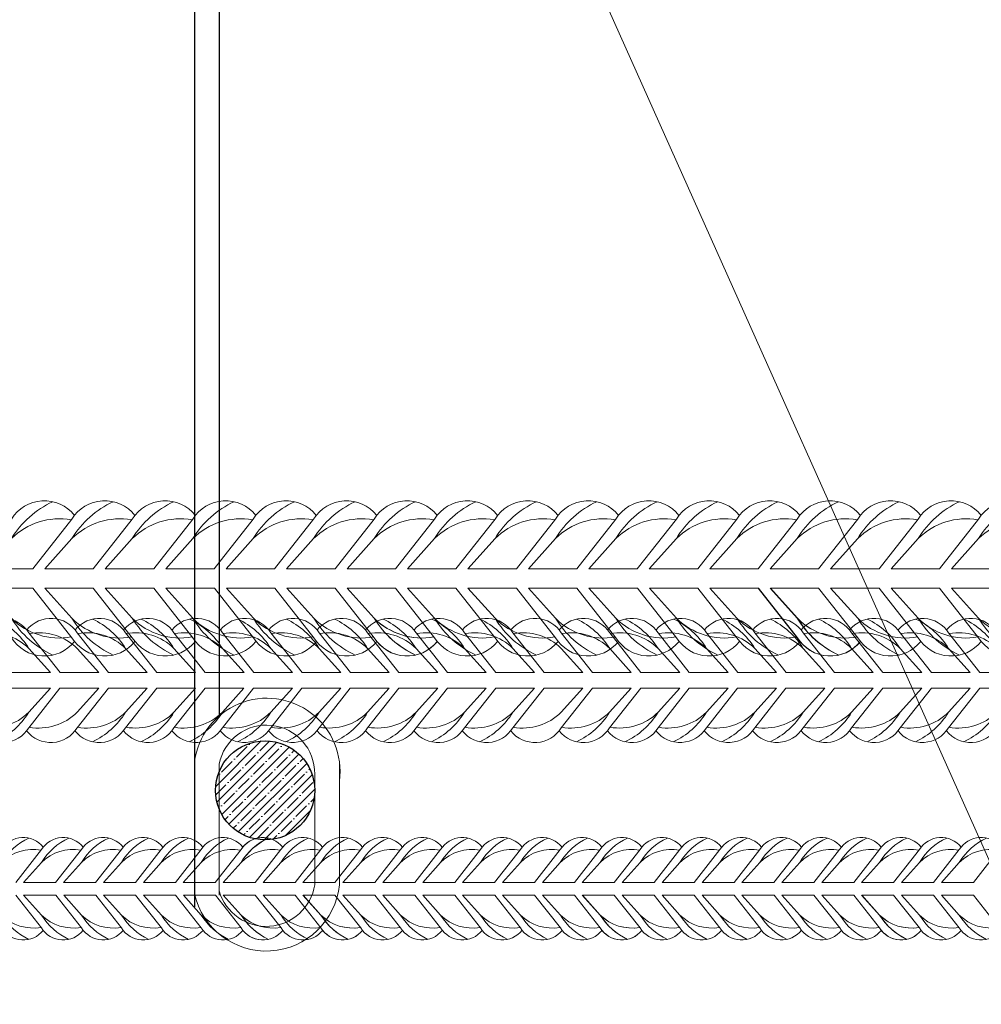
# Model space of a CAD drawing. Extents: x -764262 to 2885205, y 359641 to 616597.
# Tile 51 of 97: x 665514 to 666016, y 429462 to 429976. Entities that reach past the tile are written whole.
import ezdxf

# ---------------------------------------------------------------- set-up
doc = ezdxf.new("R2010")
doc.units = 0
doc.header["$LTSCALE"] = 50
doc.header["$MEASUREMENT"] = 0
doc.layers.get('0').update_dxf_attribs({"linetype": 'CONTINUOUS', "lineweight": 15})
doc.layers.add('.', color=7, linetype='CONTINUOUS', lineweight=15)
doc.layers.add('MIM_DUVAR_WALL_50', color=7, linetype='CONTINUOUS', lineweight=30)
doc.layers.add('INS_BETON_CONCRETE_50', color=5, linetype='CONTINUOUS')

# ---------------------------------------------------------------- blocks, each defined once
blk = doc.blocks.new('8нн')
for points in [[(841701.2, -188517.77), (841717.83, -188496.64, -0.519259), (841744.69, -188495.04, -0.519259)], [(841706.3, -188517.77), (841717.83, -188504.9, -0.146099), (841735.43, -188489.24, 4.502796)], [(841726.93, -188517.77), (841743.56, -188496.64, -0.519259), (841770.43, -188495.04, -0.519259)], [(841732.04, -188517.77), (841743.56, -188504.9, -0.146099), (841761.17, -188489.24, 4.502796)], [(841752.67, -188517.77), (841769.3, -188496.64, -0.519259), (841796.16, -188495.04, -0.519259)], [(841757.78, -188517.77), (841769.3, -188504.9, -0.146099), (841786.9, -188489.24, 4.502796)], [(841778.41, -188517.77), (841795.04, -188496.64, -0.519259), (841821.9, -188495.04, -0.519259)], [(841783.52, -188517.77), (841795.04, -188504.9, -0.146099), (841812.64, -188489.24, 4.502796)], [(841804.15, -188517.77), (841820.78, -188496.64, -0.519259), (841847.64, -188495.04, -0.519259)], [(841804.15, -188517.77), (841820.78, -188496.64, -0.519259), (841847.64, -188495.04, -0.519259)], [(841809.25, -188517.77), (841820.78, -188504.9, -0.146099), (841838.38, -188489.24, 4.502796)], [(841809.25, -188517.77), (841820.78, -188504.9, -0.146099), (841838.38, -188489.24, 4.502796)], [(841829.89, -188517.77), (841846.52, -188496.64, -0.519259), (841873.38, -188495.04, -0.519259)], [(841834.99, -188517.77), (841846.52, -188504.9, -0.146099), (841864.12, -188489.24, 4.502796)], [(841855.62, -188517.77), (841872.25, -188496.64, -0.307568), (841889.13, -188489.09, -0.307568)], [(841855.62, -188517.77), (841872.25, -188496.64, -0.519259), (841899.12, -188495.04, -0.519259)], [(841860.73, -188517.77), (841872.25, -188504.9, -0.146099), (841889.86, -188489.24, 4.502796)], [(841860.73, -188517.77), (841872.25, -188504.9, -0.142547), (841889.34, -188489.49, -0.142547)], [(841881.36, -188517.77), (841897.99, -188496.64, -0.519259), (841924.85, -188495.04, -0.519259)], [(841886.47, -188517.77), (841897.99, -188504.9, -0.146099), (841915.59, -188489.24, 4.502796)], [(841907.1, -188517.77), (841923.73, -188496.64, -0.519259), (841950.59, -188495.04, -0.519259)], [(841907.1, -188517.77), (841923.73, -188496.64, -0.519259), (841950.59, -188495.04, -0.519259)], [(841912.21, -188517.77), (841923.73, -188504.9, -0.146099), (841941.33, -188489.24, 4.502796)], [(841912.21, -188517.77), (841923.73, -188504.9, -0.146099), (841941.33, -188489.24, 4.502796)], [(841932.84, -188517.77), (841949.47, -188496.64, -0.519259), (841976.33, -188495.04, -0.519259)], [(841937.94, -188517.77), (841949.47, -188504.9, -0.146099), (841967.07, -188489.24, 4.502796)], [(841958.58, -188517.77), (841975.2, -188496.64, -0.519259), (842002.07, -188495.04, -0.519259)], [(841963.68, -188517.77), (841975.2, -188504.9, -0.146099), (841992.81, -188489.24, 4.502796)], [(841984.31, -188517.77), (842000.94, -188496.64, -0.519259), (842027.81, -188495.04, -0.519259)], [(841989.42, -188517.77), (842000.94, -188504.9, -0.146099), (842018.55, -188489.24, 4.502796)], [(842010.05, -188517.77), (842026.68, -188496.64, -0.519259), (842053.54, -188495.04, -0.519259)], [(842015.16, -188517.77), (842026.68, -188504.9, -0.146099), (842044.28, -188489.24, 4.502796)], [(842035.79, -188517.77), (842052.42, -188496.64, -0.519259), (842079.28, -188495.04, -0.519259)], [(842040.9, -188517.77), (842052.42, -188504.9, -0.146099), (842070.02, -188489.24, 4.502796)], [(842061.53, -188517.77), (842078.16, -188496.64, -0.519259), (842105.02, -188495.04, -0.519259)], [(842066.63, -188517.77), (842078.16, -188504.9, -0.146099), (842095.76, -188489.24, 4.502796)], [(842087.27, -188517.77), (842103.89, -188496.64, -0.519259), (842130.76, -188495.04, -0.519259)], [(842087.27, -188517.77), (842103.89, -188496.64, -0.519259), (842130.76, -188495.04, -0.519259)], [(842092.37, -188517.77), (842103.89, -188504.9, -0.146099), (842121.5, -188489.24, 4.502796)], [(842092.37, -188517.77), (842103.89, -188504.9, -0.146099), (842121.5, -188489.24, 4.502796)], [(842113, -188517.77), (842129.63, -188496.64, -0.519259), (842156.5, -188495.04, -0.519259)], [(842118.11, -188517.77), (842129.63, -188504.9, -0.146099), (842147.24, -188489.24, 4.502796)], [(842138.74, -188517.77), (842155.37, -188496.64, -0.519259), (842182.23, -188495.04, -0.519259)], [(842143.85, -188517.77), (842155.37, -188504.9, -0.146099), (842172.97, -188489.24, 4.502796)], [(842164.48, -188517.77), (842181.11, -188496.64, -0.519259), (842207.97, -188495.04, -0.519259)], [(842169.59, -188517.77), (842181.11, -188504.9, -0.146099), (842198.71, -188489.24, 4.502796)], [(842190.22, -188517.77), (842206.85, -188496.64, -0.519259), (842233.71, -188495.04, -0.519259)], [(842195.32, -188517.77), (842206.85, -188504.9, -0.146099), (842224.45, -188489.24, 4.502796)], [(842215.96, -188517.77), (842232.58, -188496.64, -0.519259), (842259.45, -188495.04, -0.519259)], [(842221.06, -188517.77), (842232.58, -188504.9, -0.146099), (842250.19, -188489.24, 4.502796)], [(842241.69, -188517.77), (842258.32, -188496.64, -0.519259), (842285.19, -188495.04, -0.519259)], [(842246.8, -188517.77), (842258.32, -188504.9, -0.146099), (842275.93, -188489.24, 4.502796)], [(842267.43, -188517.77), (842284.06, -188496.64, -0.519259), (842310.92, -188495.04, -0.519259)], [(842267.43, -188517.77), (842284.06, -188496.64, -0.519259), (842310.92, -188495.04, -0.519259)], [(842272.54, -188517.77), (842284.06, -188504.9, -0.146099), (842301.66, -188489.24, 4.502796)], [(842272.54, -188517.77), (842284.06, -188504.9, -0.146099), (842301.66, -188489.24, 4.502796)], [(842293.17, -188517.77), (842309.8, -188496.64, -0.519259), (842336.66, -188495.04, -0.519259)], [(842298.27, -188517.77), (842309.8, -188504.9, -0.146099), (842327.4, -188489.24, 4.502796)], [(842318.91, -188517.77), (842335.54, -188496.64, -0.519259), (842362.4, -188495.04, -0.519259)], [(842324.01, -188517.77), (842335.54, -188504.9, -0.146099), (842353.14, -188489.24, 4.502796)], [(842344.65, -188517.77), (842361.27, -188496.64, -0.519259), (842388.14, -188495.04, -0.519259)], [(841706.3, -188517.77), (841717.83, -188504.9, -0.242936), (841743.31, -188496.96, -0.242936)], [(841732.04, -188517.77), (841743.56, -188504.9, -0.242936), (841769.05, -188496.96, -0.242936)], [(841757.78, -188517.77), (841769.3, -188504.9, -0.242936), (841794.79, -188496.96, -0.242936)], [(841783.52, -188517.77), (841795.04, -188504.9, -0.242936), (841820.53, -188496.96, -0.242936)], [(841809.25, -188517.77), (841820.78, -188504.9, -0.242936), (841846.26, -188496.96, -0.242936)], [(841809.25, -188517.77), (841820.78, -188504.9, -0.242936), (841846.26, -188496.96, -0.242936)], [(841834.99, -188517.77), (841846.52, -188504.9, -0.242936), (841872, -188496.96, -0.242936)], [(841860.73, -188517.77), (841872.25, -188504.9, -0.242936), (841897.74, -188496.96, -0.242936)], [(841860.73, -188517.77), (841872.25, -188504.9, -0.242936), (841897.74, -188496.96, -0.242936)], [(841886.47, -188517.77), (841897.99, -188504.9, -0.242936), (841923.48, -188496.96, -0.242936)], [(841912.21, -188517.77), (841923.73, -188504.9, -0.242936), (841949.22, -188496.96, -0.242936)], [(841912.21, -188517.77), (841923.73, -188504.9, -0.242936), (841949.22, -188496.96, -0.242936)], [(841937.94, -188517.77), (841949.47, -188504.9, -0.242936), (841974.95, -188496.96, -0.242936)], [(841963.68, -188517.77), (841975.2, -188504.9, -0.242936), (842000.69, -188496.96, -0.242936)], [(841989.42, -188517.77), (842000.94, -188504.9, -0.242936), (842026.43, -188496.96, -0.242936)], [(842015.16, -188517.77), (842026.68, -188504.9, -0.242936), (842052.17, -188496.96, -0.242936)], [(842040.9, -188517.77), (842052.42, -188504.9, -0.242936), (842077.91, -188496.96, -0.242936)], [(842066.63, -188517.77), (842078.16, -188504.9, -0.242936), (842103.64, -188496.96, -0.242936)], [(842092.37, -188517.77), (842103.89, -188504.9, -0.242936), (842129.38, -188496.96, -0.242936)], [(842092.37, -188517.77), (842103.89, -188504.9, -0.242936), (842129.38, -188496.96, -0.242936)], [(842118.11, -188517.77), (842129.63, -188504.9, -0.242936), (842155.12, -188496.96, -0.242936)], [(842143.85, -188517.77), (842155.37, -188504.9, -0.242936), (842180.86, -188496.96, -0.242936)], [(842169.59, -188517.77), (842181.11, -188504.9, -0.242936), (842206.6, -188496.96, -0.242936)], [(842195.32, -188517.77), (842206.85, -188504.9, -0.242936), (842232.33, -188496.96, -0.242936)], [(842221.06, -188517.77), (842232.58, -188504.9, -0.242936), (842258.07, -188496.96, -0.242936)], [(842246.8, -188517.77), (842258.32, -188504.9, -0.242936), (842283.81, -188496.96, -0.242936)], [(842272.54, -188517.77), (842284.06, -188504.9, -0.242936), (842309.55, -188496.96, -0.242936)], [(842272.54, -188517.77), (842284.06, -188504.9, -0.242936), (842309.55, -188496.96, -0.242936)], [(842298.27, -188517.77), (842309.8, -188504.9, -0.242936), (842335.29, -188496.96, -0.242936)], [(842324.01, -188517.77), (842335.54, -188504.9, -0.242936), (842361.02, -188496.96, -0.242936)], [(841701.2, -188526.03), (841717.83, -188547.16, 0.519259), (841744.69, -188548.76, 0.519259)], [(841706.3, -188526.03), (841717.83, -188538.9, 0.242936), (841743.31, -188546.85, 0.242936)], [(841706.3, -188526.03), (841717.83, -188538.9, 0.146099), (841735.43, -188554.57, -4.502796)], [(841726.93, -188526.03), (841743.56, -188547.16, 0.520542), (841770.47, -188548.71, 0.520542)], [(841732.04, -188526.03), (841743.56, -188538.9, 0.243606), (841769.12, -188546.83, 0.243606)], [(841732.04, -188526.03), (841743.56, -188538.9, 0.146099), (841761.17, -188554.57, -4.502796)], [(841752.76, -188526.03), (841769.38, -188547.16, 0.519259), (841796.25, -188548.76, 0.519259)], [(841757.86, -188526.03), (841769.38, -188538.9, 0.242936), (841794.87, -188546.85, 0.242936)], [(841757.86, -188526.03), (841769.38, -188538.9, 0.146099), (841786.99, -188554.57, -4.502796)], [(841778.49, -188526.03), (841795.12, -188547.16, 0.519259), (841821.99, -188548.76, 0.519259)], [(841783.6, -188526.03), (841795.12, -188538.9, 0.242936), (841820.61, -188546.85, 0.242936)], [(841783.6, -188526.03), (841795.12, -188538.9, 0.146099), (841812.73, -188554.57, -4.502796)], [(841804.23, -188526.03), (841820.86, -188547.16, 0.519259), (841847.72, -188548.76, 0.519259)], [(841804.23, -188526.03), (841820.86, -188547.16, 0.519259), (841847.72, -188548.76, 0.519259)], [(841809.34, -188526.03), (841820.86, -188538.9, 0.242936), (841846.35, -188546.85, 0.242936)], [(841809.34, -188526.03), (841820.86, -188538.9, 0.146099), (841838.46, -188554.57, -4.502796)], [(841809.34, -188526.03), (841820.86, -188538.9, 0.242936), (841846.35, -188546.85, 0.242936)], [(841809.34, -188526.03), (841820.86, -188538.9, 0.146099), (841838.46, -188554.57, -4.502796)], [(841829.97, -188526.03), (841846.6, -188547.16, 0.519259), (841873.46, -188548.76, 0.519259)], [(841835.07, -188526.03), (841846.6, -188538.9, 0.242936), (841872.08, -188546.85, 0.242936)], [(841835.07, -188526.03), (841846.6, -188538.9, 0.146099), (841864.2, -188554.57, -4.502796)], [(841855.71, -188526.03), (841872.34, -188547.16, 0.247727), (841885.57, -188554.95, 0.247727)], [(841855.71, -188526.03), (841872.34, -188547.16, 0.519259), (841899.2, -188548.76, 0.519259)], [(841860.81, -188526.03), (841872.34, -188538.9, 0.17219), (841889.96, -188547.15, 0.17219)], [(841860.81, -188526.03), (841872.34, -188538.9, 0.122944), (841886.62, -188552.83, 0.122944)], [(841860.81, -188526.03), (841872.34, -188538.9, 0.242936), (841897.82, -188546.85, 0.242936)], [(841860.81, -188526.03), (841872.34, -188538.9, 0.146099), (841889.94, -188554.57, -4.502796)], [(841881.45, -188526.03), (841898.07, -188547.16, 0.519259), (841924.94, -188548.76, 0.519259)], [(841886.55, -188526.03), (841898.07, -188538.9, 0.242936), (841923.56, -188546.85, 0.242936)], [(841886.55, -188526.03), (841898.07, -188538.9, 0.146099), (841915.68, -188554.57, -4.502796)], [(841907.1, -188526.03), (841923.73, -188547.16, 0.519259), (841950.59, -188548.76, 0.519259)], [(841907.18, -188526.03), (841923.81, -188547.16, 0.519259), (841950.67, -188548.76, 0.519259)], [(841912.21, -188526.03), (841923.73, -188538.9, 0.242936), (841949.22, -188546.85, 0.242936)], [(841912.21, -188526.03), (841923.73, -188538.9, 0.146099), (841941.33, -188554.57, -4.502796)], [(841912.29, -188526.03), (841923.81, -188538.9, 0.242936), (841949.3, -188546.85, 0.242936)], [(841912.29, -188526.03), (841923.81, -188538.9, 0.146099), (841941.41, -188554.57, -4.502796)], [(841932.84, -188526.03), (841949.47, -188547.16, 0.519259), (841976.33, -188548.76, 0.519259)], [(841937.94, -188526.03), (841949.47, -188538.9, 0.242936), (841974.95, -188546.85, 0.242936)], [(841937.94, -188526.03), (841949.47, -188538.9, 0.146099), (841967.07, -188554.57, -4.502796)], [(841958.58, -188526.03), (841975.2, -188547.16, 0.519259), (842002.07, -188548.76, 0.519259)], [(841963.68, -188526.03), (841975.2, -188538.9, 0.242936), (842000.69, -188546.85, 0.242936)], [(841963.68, -188526.03), (841975.2, -188538.9, 0.146099), (841992.81, -188554.57, -4.502796)], [(841984.31, -188526.03), (842000.94, -188547.16, 0.519259), (842027.81, -188548.76, 0.519259)], [(841989.42, -188526.03), (842000.94, -188538.9, 0.242936), (842026.43, -188546.85, 0.242936)], [(841989.42, -188526.03), (842000.94, -188538.9, 0.146099), (842018.55, -188554.57, -4.502796)], [(842010.05, -188526.03), (842026.68, -188547.16, 0.520542), (842053.59, -188548.71, 0.520542)], [(842015.16, -188526.03), (842026.68, -188538.9, 0.243606), (842052.24, -188546.83, 0.243606)], [(842015.16, -188526.03), (842026.68, -188538.9, 0.146099), (842044.28, -188554.57, -4.502796)], [(842035.87, -188526.03), (842052.5, -188547.16, 0.519259), (842079.36, -188548.76, 0.519259)], [(842040.98, -188526.03), (842052.5, -188538.9, 0.242936), (842077.99, -188546.85, 0.242936)], [(842040.98, -188526.03), (842052.5, -188538.9, 0.146099), (842070.1, -188554.57, -4.502796)], [(842061.61, -188526.03), (842078.24, -188547.16, 0.519259), (842105.1, -188548.76, 0.519259)], [(842066.72, -188526.03), (842078.24, -188538.9, 0.242936), (842103.73, -188546.85, 0.242936)], [(842066.72, -188526.03), (842078.24, -188538.9, 0.146099), (842095.84, -188554.57, -4.502796)], [(842087.27, -188526.03), (842103.89, -188547.16, 0.519259), (842130.76, -188548.76, 0.519259)], [(842087.35, -188526.03), (842103.98, -188547.16, 0.519259), (842130.84, -188548.76, 0.519259)], [(842092.37, -188526.03), (842103.89, -188538.9, 0.242936), (842129.38, -188546.85, 0.242936)], [(842092.37, -188526.03), (842103.89, -188538.9, 0.146099), (842121.5, -188554.57, -4.502796)], [(842092.45, -188526.03), (842103.98, -188538.9, 0.242936), (842129.46, -188546.85, 0.242936)], [(842092.45, -188526.03), (842103.98, -188538.9, 0.146099), (842121.58, -188554.57, -4.502796)], [(842113, -188526.03), (842129.63, -188547.16, 0.519259), (842156.5, -188548.76, 0.519259)], [(842118.11, -188526.03), (842129.63, -188538.9, 0.242936), (842155.12, -188546.85, 0.242936)], [(842118.11, -188526.03), (842129.63, -188538.9, 0.146099), (842147.24, -188554.57, -4.502796)], [(842138.74, -188526.03), (842155.37, -188547.16, 0.519259), (842182.23, -188548.76, 0.519259)], [(842143.85, -188526.03), (842155.37, -188538.9, 0.242936), (842180.86, -188546.85, 0.242936)], [(842143.85, -188526.03), (842155.37, -188538.9, 0.146099), (842172.97, -188554.57, -4.502796)], [(842164.48, -188526.03), (842181.11, -188547.16, 0.519259), (842207.97, -188548.76, 0.519259)], [(842169.59, -188526.03), (842181.11, -188538.9, 0.242936), (842206.6, -188546.85, 0.242936)], [(842169.59, -188526.03), (842181.11, -188538.9, 0.146099), (842198.71, -188554.57, -4.502796)], [(842190.22, -188526.03), (842206.85, -188547.16, 0.520542), (842233.75, -188548.71, 0.520542)], [(842195.32, -188526.03), (842206.85, -188538.9, 0.243606), (842232.41, -188546.83, 0.243606)], [(842195.32, -188526.03), (842206.85, -188538.9, 0.146099), (842224.45, -188554.57, -4.502796)], [(842216.04, -188526.03), (842232.67, -188547.16, 0.519259), (842259.53, -188548.76, 0.519259)], [(842221.14, -188526.03), (842232.67, -188538.9, 0.242936), (842258.15, -188546.85, 0.242936)], [(842221.14, -188526.03), (842232.67, -188538.9, 0.146099), (842250.27, -188554.57, -4.502796)], [(842241.78, -188526.03), (842258.41, -188547.16, 0.519259), (842285.27, -188548.76, 0.519259)], [(842246.88, -188526.03), (842258.41, -188538.9, 0.242936), (842283.89, -188546.85, 0.242936)], [(842246.88, -188526.03), (842258.41, -188538.9, 0.146099), (842276.01, -188554.57, -4.502796)], [(842267.43, -188526.03), (842284.06, -188547.16, 0.519259), (842310.92, -188548.76, 0.519259)], [(842267.51, -188526.03), (842284.14, -188547.16, 0.519259), (842311.01, -188548.76, 0.519259)], [(842272.54, -188526.03), (842284.06, -188538.9, 0.242936), (842309.55, -188546.85, 0.242936)], [(842272.54, -188526.03), (842284.06, -188538.9, 0.146099), (842301.66, -188554.57, -4.502796)], [(842272.62, -188526.03), (842284.14, -188538.9, 0.242936), (842309.63, -188546.85, 0.242936)], [(842272.62, -188526.03), (842284.14, -188538.9, 0.146099), (842301.75, -188554.57, -4.502796)], [(842293.17, -188526.03), (842309.8, -188547.16, 0.519259), (842336.66, -188548.76, 0.519259)], [(842298.27, -188526.03), (842309.8, -188538.9, 0.242936), (842335.29, -188546.85, 0.242936)], [(842298.27, -188526.03), (842309.8, -188538.9, 0.146099), (842327.4, -188554.57, -4.502796)], [(842318.91, -188526.03), (842335.54, -188547.16, 0.519259), (842362.4, -188548.76, 0.519259)], [(842324.01, -188526.03), (842335.54, -188538.9, 0.242936), (842361.02, -188546.85, 0.242936)], [(842324.01, -188526.03), (842335.54, -188538.9, 0.146099), (842353.14, -188554.57, -4.502796)], [(842344.65, -188526.03), (842361.27, -188547.16, 0.519259), (842388.14, -188548.76, 0.519259)]]:
    blk.add_lwpolyline(points, format="xyb")
for points in [[(841732.04, -188517.77), (841752.67, -188517.77)], [(841757.78, -188517.77), (841778.41, -188517.77)], [(841783.52, -188517.77), (841804.15, -188517.77)], [(841809.25, -188517.77), (841829.89, -188517.77)], [(841809.25, -188517.77), (841829.89, -188517.77)], [(841834.99, -188517.77), (841855.62, -188517.77)], [(841860.73, -188517.77), (841881.36, -188517.77)], [(841860.73, -188517.77), (841881.36, -188517.77)], [(841886.47, -188517.77), (841907.1, -188517.77)], [(841912.21, -188517.77), (841932.84, -188517.77)], [(841937.94, -188517.77), (841958.58, -188517.77)], [(841963.68, -188517.77), (841984.31, -188517.77)], [(841989.42, -188517.77), (842010.05, -188517.77)], [(842015.16, -188517.77), (842035.79, -188517.77)], [(842040.9, -188517.77), (842061.53, -188517.77)], [(842066.63, -188517.77), (842087.27, -188517.77)], [(842092.37, -188517.77), (842113, -188517.77)], [(842118.11, -188517.77), (842138.74, -188517.77)], [(842143.85, -188517.77), (842164.48, -188517.77)], [(842169.59, -188517.77), (842190.22, -188517.77)], [(842195.32, -188517.77), (842215.96, -188517.77)], [(842221.06, -188517.77), (842241.69, -188517.77)], [(842246.8, -188517.77), (842267.43, -188517.77)], [(842272.54, -188517.77), (842293.17, -188517.77)], [(842298.27, -188517.77), (842318.91, -188517.77)], [(842324.01, -188517.77), (842344.65, -188517.77)], [(841732.04, -188526.03), (841752.76, -188526.03)], [(841757.86, -188526.03), (841778.49, -188526.03)], [(841783.6, -188526.03), (841804.23, -188526.03)], [(841809.34, -188526.03), (841829.97, -188526.03)], [(841809.34, -188526.03), (841829.97, -188526.03)], [(841835.07, -188526.03), (841855.71, -188526.03)], [(841860.81, -188526.03), (841881.45, -188526.03)], [(841860.81, -188526.03), (841881.45, -188526.03)], [(841886.55, -188526.03), (841907.18, -188526.03)], [(841912.29, -188526.03), (841932.92, -188526.03)], [(841937.94, -188526.03), (841958.58, -188526.03)], [(841963.68, -188526.03), (841984.31, -188526.03)], [(841989.42, -188526.03), (842010.05, -188526.03)], [(842015.16, -188526.03), (842035.87, -188526.03)], [(842040.98, -188526.03), (842061.61, -188526.03)], [(842066.72, -188526.03), (842087.35, -188526.03)], [(842092.45, -188526.03), (842113.09, -188526.03)], [(842118.11, -188526.03), (842138.74, -188526.03)], [(842143.85, -188526.03), (842164.48, -188526.03)], [(842169.59, -188526.03), (842190.22, -188526.03)], [(842195.32, -188526.03), (842216.04, -188526.03)], [(842221.14, -188526.03), (842241.78, -188526.03)], [(842246.88, -188526.03), (842267.51, -188526.03)], [(842272.62, -188526.03), (842293.25, -188526.03)], [(842298.27, -188526.03), (842318.91, -188526.03)], [(842324.01, -188526.03), (842344.65, -188526.03)]]:
    blk.add_lwpolyline(points)
blk = doc.blocks.new('0585г')
at = {"color": 30}
for points in [[(830854.22, -190919.13), (830834.07, -190893.52, 0.519259), (830801.51, -190891.58, 0.519259)], [(830848.03, -190919.13), (830834.07, -190903.53, 0.146099), (830812.74, -190884.55, -4.502796)], [(830885.41, -190919.13), (830865.26, -190893.52, 0.519259), (830832.7, -190891.58, 0.519259)], [(830885.41, -190919.13), (830865.26, -190893.52, 0.519259), (830832.7, -190891.58, 0.519259)], [(830916.6, -190919.13), (830896.45, -190893.52, 0.519259), (830863.89, -190891.58, 0.519259)], [(830910.41, -190919.13), (830896.45, -190903.53, 0.146099), (830875.12, -190884.55, -4.502796)], [(830947.79, -190919.13), (830927.64, -190893.52, 0.519259), (830895.09, -190891.58, 0.519259)], [(830941.61, -190919.13), (830927.64, -190903.53, 0.146099), (830906.31, -190884.55, -4.502796)], [(830979.08, -190919.13), (830958.93, -190893.52, 0.519259), (830926.38, -190891.58, 0.519259)], [(830979.08, -190919.13), (830958.93, -190893.52, 0.519259), (830926.38, -190891.58, 0.519259)], [(830972.9, -190919.13), (830958.93, -190903.53, 0.146099), (830937.6, -190884.55, -4.502796)], [(830972.9, -190919.13), (830958.93, -190903.53, 0.146099), (830937.6, -190884.55, -4.502796)], [(831010.27, -190919.13), (830990.12, -190893.52, 0.519259), (830957.57, -190891.58, 0.519259)], [(831004.09, -190919.13), (830990.12, -190903.53, 0.146099), (830968.79, -190884.55, -4.502796)], [(831041.46, -190919.13), (831021.31, -190893.52, 0.519259), (830988.76, -190891.58, 0.519259)], [(831035.28, -190919.13), (831021.31, -190903.53, 0.146099), (830999.98, -190884.55, -4.502796)], [(831072.66, -190919.13), (831052.5, -190893.52, 0.519259), (831019.95, -190891.58, 0.519259)], [(831066.47, -190919.13), (831052.5, -190903.53, 0.146099), (831031.17, -190884.55, -4.502796)], [(831103.95, -190919.13), (831083.79, -190893.52, 0.519259), (831051.24, -190891.58, 0.519259)], [(831097.76, -190919.13), (831083.79, -190903.53, 0.146099), (831062.46, -190884.55, -4.502796)], [(831135.24, -190919.13), (831115.09, -190893.52, 0.519259), (831082.53, -190891.58, 0.519259)], [(831135.24, -190919.13), (831115.09, -190893.52, 0.519259), (831082.53, -190891.58, 0.519259)], [(831129.05, -190919.13), (831115.09, -190903.53, 0.146099), (831093.75, -190884.55, -4.502796)], [(831129.05, -190919.13), (831115.09, -190903.53, 0.146099), (831093.75, -190884.55, -4.502796)], [(831166.43, -190919.13), (831146.28, -190893.52, 0.519259), (831113.72, -190891.58, 0.519259)], [(831160.24, -190919.13), (831146.28, -190903.53, 0.146099), (831124.94, -190884.55, -4.502796)], [(831197.62, -190919.13), (831177.47, -190893.52, 0.519259), (831144.91, -190891.58, 0.519259)], [(831197.62, -190919.13), (831177.47, -190893.52, 0.519259), (831144.91, -190891.58, 0.519259)], [(831228.81, -190919.13), (831208.66, -190893.52, 0.519259), (831176.1, -190891.58, 0.519259)], [(831222.62, -190919.13), (831208.66, -190903.53, 0.146099), (831187.33, -190884.55, -4.502796)], [(831260, -190919.13), (831239.85, -190893.52, 0.519259), (831207.29, -190891.58, 0.519259)], [(831253.81, -190919.13), (831239.85, -190903.53, 0.146099), (831218.52, -190884.55, -4.502796)], [(831291.29, -190919.13), (831271.14, -190893.52, 0.519259), (831238.59, -190891.58, 0.519259)], [(831291.29, -190919.13), (831271.14, -190893.52, 0.519259), (831238.59, -190891.58, 0.519259)], [(831285.11, -190919.13), (831271.14, -190903.53, 0.146099), (831249.81, -190884.55, -4.502796)], [(831285.11, -190919.13), (831271.14, -190903.53, 0.146099), (831249.81, -190884.55, -4.502796)], [(831322.48, -190919.13), (831302.33, -190893.52, 0.519259), (831269.78, -190891.58, 0.519259)], [(831316.3, -190919.13), (831302.33, -190903.53, 0.146099), (831281, -190884.55, -4.502796)], [(831353.67, -190919.13), (831333.52, -190893.52, 0.519259), (831300.97, -190891.58, 0.519259)], [(831347.49, -190919.13), (831333.52, -190903.53, 0.146099), (831312.19, -190884.55, -4.502796)], [(831384.86, -190919.13), (831364.71, -190893.52, 0.519259), (831332.16, -190891.58, 0.519259)], [(831378.68, -190919.13), (831364.71, -190903.53, 0.146099), (831343.38, -190884.55, -4.502796)], [(831416.16, -190919.13), (831396, -190893.52, 0.519259), (831363.45, -190891.58, 0.519259)], [(831409.97, -190919.13), (831396, -190903.53, 0.146099), (831374.67, -190884.55, -4.502796)], [(831447.45, -190919.13), (831427.3, -190893.52, 0.519259), (831394.74, -190891.58, 0.519259)], [(831447.45, -190919.13), (831427.3, -190893.52, 0.519259), (831394.74, -190891.58, 0.519259)], [(831441.26, -190919.13), (831427.3, -190903.53, 0.146099), (831405.96, -190884.55, -4.502796)], [(831441.26, -190919.13), (831427.3, -190903.53, 0.146099), (831405.96, -190884.55, -4.502796)], [(831478.64, -190919.13), (831458.49, -190893.52, 0.519259), (831425.93, -190891.58, 0.519259)], [(831472.45, -190919.13), (831458.49, -190903.53, 0.146099), (831437.15, -190884.55, -4.502796)], [(830848.03, -190919.13), (830834.07, -190903.53, 0.242936), (830803.18, -190893.91, 0.242936)], [(830879.22, -190919.13), (830865.26, -190903.53, 0.242936), (830834.37, -190893.91, 0.242936)], [(830910.41, -190919.13), (830896.45, -190903.53, 0.242936), (830865.56, -190893.91, 0.242936)], [(830941.61, -190919.13), (830927.64, -190903.53, 0.242936), (830896.75, -190893.91, 0.242936)], [(830972.9, -190919.13), (830958.93, -190903.53, 0.242936), (830928.04, -190893.91, 0.242936)], [(830972.9, -190919.13), (830958.93, -190903.53, 0.242936), (830928.04, -190893.91, 0.242936)], [(831004.09, -190919.13), (830990.12, -190903.53, 0.242936), (830959.24, -190893.91, 0.242936)], [(831035.28, -190919.13), (831021.31, -190903.53, 0.242936), (830990.43, -190893.91, 0.242936)], [(831066.47, -190919.13), (831052.5, -190903.53, 0.242936), (831021.62, -190893.91, 0.242936)], [(831097.76, -190919.13), (831083.79, -190903.53, 0.242936), (831052.91, -190893.91, 0.242936)], [(831129.05, -190919.13), (831115.09, -190903.53, 0.242936), (831084.2, -190893.91, 0.242936)], [(831129.05, -190919.13), (831115.09, -190903.53, 0.242936), (831084.2, -190893.91, 0.242936)], [(831160.24, -190919.13), (831146.28, -190903.53, 0.242936), (831115.39, -190893.91, 0.242936)], [(831191.43, -190919.13), (831177.47, -190903.53, 0.242936), (831146.58, -190893.91, 0.242936)], [(831222.62, -190919.13), (831208.66, -190903.53, 0.242936), (831177.77, -190893.91, 0.242936)], [(831253.81, -190919.13), (831239.85, -190903.53, 0.242936), (831208.96, -190893.91, 0.242936)], [(831285.11, -190919.13), (831271.14, -190903.53, 0.242936), (831240.25, -190893.91, 0.242936)], [(831285.11, -190919.13), (831271.14, -190903.53, 0.242936), (831240.25, -190893.91, 0.242936)], [(831316.3, -190919.13), (831302.33, -190903.53, 0.242936), (831271.44, -190893.91, 0.242936)], [(831347.49, -190919.13), (831333.52, -190903.53, 0.242936), (831302.64, -190893.91, 0.242936)], [(831378.68, -190919.13), (831364.71, -190903.53, 0.242936), (831333.83, -190893.91, 0.242936)], [(831409.97, -190919.13), (831396, -190903.53, 0.242936), (831365.12, -190893.91, 0.242936)], [(831441.26, -190919.13), (831427.3, -190903.53, 0.242936), (831396.41, -190893.91, 0.242936)], [(831441.26, -190919.13), (831427.3, -190903.53, 0.242936), (831396.41, -190893.91, 0.242936)], [(831472.45, -190919.13), (831458.49, -190903.53, 0.242936), (831427.6, -190893.91, 0.242936)], [(830854.12, -190929.14), (830833.97, -190954.75, -0.519259), (830801.41, -190956.68, -0.519259)], [(830847.93, -190929.14), (830833.97, -190944.73, -0.242936), (830803.08, -190954.36, -0.242936)], [(830847.93, -190929.14), (830833.97, -190944.73, -0.146099), (830812.63, -190963.72, 4.502796)], [(830885.31, -190929.14), (830865.16, -190954.75, -0.519259), (830832.6, -190956.68, -0.519259)], [(830885.31, -190929.14), (830865.16, -190954.75, -0.519259), (830832.6, -190956.68, -0.519259)], [(830879.12, -190929.14), (830865.16, -190944.73, -0.242936), (830834.27, -190954.36, -0.242936)], [(830916.5, -190929.14), (830896.35, -190954.75, -0.519259), (830863.79, -190956.68, -0.519259)], [(830910.31, -190929.14), (830896.35, -190944.73, -0.242936), (830865.46, -190954.36, -0.242936)], [(830910.31, -190929.14), (830896.35, -190944.73, -0.146099), (830875.02, -190963.72, 4.502796)], [(830947.79, -190929.14), (830927.64, -190954.75, -0.520542), (830895.04, -190956.62, -0.520542)], [(830941.61, -190929.14), (830927.64, -190944.73, -0.243606), (830896.67, -190954.34, -0.243606)], [(830941.61, -190929.14), (830927.64, -190944.73, -0.146099), (830906.31, -190963.72, 4.502796)], [(830978.98, -190929.14), (830958.83, -190954.75, -0.519259), (830926.28, -190956.68, -0.519259)], [(830978.98, -190929.14), (830958.83, -190954.75, -0.519259), (830926.28, -190956.68, -0.519259)], [(830972.8, -190929.14), (830958.83, -190944.73, -0.242936), (830927.94, -190954.36, -0.242936)], [(830972.8, -190929.14), (830958.83, -190944.73, -0.242936), (830927.94, -190954.36, -0.242936)], [(830972.8, -190929.14), (830958.83, -190944.73, -0.146099), (830937.5, -190963.72, 4.502796)], [(830972.8, -190929.14), (830958.83, -190944.73, -0.146099), (830937.5, -190963.72, 4.502796)], [(831010.17, -190929.14), (830990.02, -190954.75, -0.519259), (830957.47, -190956.68, -0.519259)], [(831003.99, -190929.14), (830990.02, -190944.73, -0.242936), (830959.14, -190954.36, -0.242936)], [(831003.99, -190929.14), (830990.02, -190944.73, -0.146099), (830968.69, -190963.72, 4.502796)], [(831041.36, -190929.14), (831021.21, -190954.75, -0.519259), (830988.66, -190956.68, -0.519259)], [(831035.18, -190929.14), (831021.21, -190944.73, -0.242936), (830990.33, -190954.36, -0.242936)], [(831035.18, -190929.14), (831021.21, -190944.73, -0.146099), (830999.88, -190963.72, 4.502796)], [(831072.66, -190929.14), (831052.5, -190954.75, -0.520542), (831019.9, -190956.62, -0.520542)], [(831066.47, -190929.14), (831052.5, -190944.73, -0.243606), (831021.53, -190954.34, -0.243606)], [(831066.47, -190929.14), (831052.5, -190944.73, -0.146099), (831031.17, -190963.72, 4.502796)], [(831103.95, -190929.14), (831083.79, -190954.75, -0.520542), (831051.19, -190956.62, -0.520542)], [(831097.76, -190929.14), (831083.79, -190944.73, -0.243606), (831052.82, -190954.34, -0.243606)], [(831097.76, -190929.14), (831083.79, -190944.73, -0.146099), (831062.46, -190963.72, 4.502796)], [(831135.14, -190929.14), (831114.99, -190954.75, -0.519259), (831082.43, -190956.68, -0.519259)], [(831135.14, -190929.14), (831114.99, -190954.75, -0.519259), (831082.43, -190956.68, -0.519259)], [(831128.95, -190929.14), (831114.99, -190944.73, -0.242936), (831084.1, -190954.36, -0.242936)], [(831128.95, -190929.14), (831114.99, -190944.73, -0.242936), (831084.1, -190954.36, -0.242936)], [(831128.95, -190929.14), (831114.99, -190944.73, -0.146099), (831093.65, -190963.72, 4.502796)], [(831128.95, -190929.14), (831114.99, -190944.73, -0.146099), (831093.65, -190963.72, 4.502796)], [(831166.33, -190929.14), (831146.18, -190954.75, -0.519259), (831113.62, -190956.68, -0.519259)], [(831160.14, -190929.14), (831146.18, -190944.73, -0.242936), (831115.29, -190954.36, -0.242936)], [(831160.14, -190929.14), (831146.18, -190944.73, -0.146099), (831124.84, -190963.72, 4.502796)], [(831197.52, -190929.14), (831177.37, -190954.75, -0.519259), (831144.81, -190956.68, -0.519259)], [(831197.52, -190929.14), (831177.37, -190954.75, -0.519259), (831144.81, -190956.68, -0.519259)], [(831191.33, -190929.14), (831177.37, -190944.73, -0.242936), (831146.48, -190954.36, -0.242936)], [(831228.71, -190929.14), (831208.56, -190954.75, -0.519259), (831176, -190956.68, -0.519259)], [(831222.52, -190929.14), (831208.56, -190944.73, -0.242936), (831177.67, -190954.36, -0.242936)], [(831222.52, -190929.14), (831208.56, -190944.73, -0.146099), (831187.23, -190963.72, 4.502796)], [(831260, -190929.14), (831239.85, -190954.75, -0.520542), (831207.24, -190956.62, -0.520542)], [(831253.81, -190929.14), (831239.85, -190944.73, -0.243606), (831208.87, -190954.34, -0.243606)], [(831253.81, -190929.14), (831239.85, -190944.73, -0.146099), (831218.52, -190963.72, 4.502796)], [(831291.19, -190929.14), (831271.04, -190954.75, -0.519259), (831238.49, -190956.68, -0.519259)], [(831291.19, -190929.14), (831271.04, -190954.75, -0.519259), (831238.49, -190956.68, -0.519259)], [(831285.01, -190929.14), (831271.04, -190944.73, -0.242936), (831240.15, -190954.36, -0.242936)], [(831285.01, -190929.14), (831271.04, -190944.73, -0.242936), (831240.15, -190954.36, -0.242936)], [(831285.01, -190929.14), (831271.04, -190944.73, -0.146099), (831249.71, -190963.72, 4.502796)], [(831285.01, -190929.14), (831271.04, -190944.73, -0.146099), (831249.71, -190963.72, 4.502796)], [(831322.38, -190929.14), (831302.23, -190954.75, -0.519259), (831269.68, -190956.68, -0.519259)], [(831316.2, -190929.14), (831302.23, -190944.73, -0.242936), (831271.34, -190954.36, -0.242936)], [(831316.2, -190929.14), (831302.23, -190944.73, -0.146099), (831280.9, -190963.72, 4.502796)], [(831353.57, -190929.14), (831333.42, -190954.75, -0.519259), (831300.87, -190956.68, -0.519259)], [(831347.39, -190929.14), (831333.42, -190944.73, -0.242936), (831302.54, -190954.36, -0.242936)], [(831347.39, -190929.14), (831333.42, -190944.73, -0.146099), (831312.09, -190963.72, 4.502796)], [(831384.86, -190929.14), (831364.71, -190954.75, -0.520542), (831332.11, -190956.62, -0.520542)], [(831378.68, -190929.14), (831364.71, -190944.73, -0.243606), (831333.74, -190954.34, -0.243606)], [(831378.68, -190929.14), (831364.71, -190944.73, -0.146099), (831343.38, -190963.72, 4.502796)], [(831416.16, -190929.14), (831396, -190954.75, -0.520542), (831363.4, -190956.62, -0.520542)], [(831409.97, -190929.14), (831396, -190944.73, -0.243606), (831365.03, -190954.34, -0.243606)], [(831409.97, -190929.14), (831396, -190944.73, -0.146099), (831374.67, -190963.72, 4.502796)], [(831447.35, -190929.14), (831427.19, -190954.75, -0.519259), (831394.64, -190956.68, -0.519259)], [(831447.35, -190929.14), (831427.19, -190954.75, -0.519259), (831394.64, -190956.68, -0.519259)], [(831441.16, -190929.14), (831427.19, -190944.73, -0.242936), (831396.31, -190954.36, -0.242936)], [(831441.16, -190929.14), (831427.19, -190944.73, -0.242936), (831396.31, -190954.36, -0.242936)], [(831441.16, -190929.14), (831427.19, -190944.73, -0.146099), (831405.86, -190963.72, 4.502796)], [(831441.16, -190929.14), (831427.19, -190944.73, -0.146099), (831405.86, -190963.72, 4.502796)], [(831478.54, -190929.14), (831458.39, -190954.75, -0.519259), (831425.83, -190956.68, -0.519259)], [(831472.35, -190929.14), (831458.39, -190944.73, -0.242936), (831427.5, -190954.36, -0.242936)], [(831472.35, -190929.14), (831458.39, -190944.73, -0.146099), (831437.05, -190963.72, 4.502796)]]:
    blk.add_lwpolyline(points, format="xyb", dxfattribs=at)
for points in [[(830848.03, -190919.13), (830823.03, -190919.13)], [(830879.22, -190919.13), (830854.22, -190919.13)], [(830910.41, -190919.13), (830885.41, -190919.13)], [(830941.61, -190919.13), (830916.6, -190919.13)], [(830972.9, -190919.13), (830947.89, -190919.13)], [(830972.9, -190919.13), (830947.89, -190919.13)], [(831004.09, -190919.13), (830979.08, -190919.13)], [(831035.28, -190919.13), (831010.27, -190919.13)], [(831066.47, -190919.13), (831041.46, -190919.13)], [(831097.76, -190919.13), (831072.76, -190919.13)], [(831129.05, -190919.13), (831104.05, -190919.13)], [(831129.05, -190919.13), (831104.05, -190919.13)], [(831160.24, -190919.13), (831135.24, -190919.13)], [(831191.43, -190919.13), (831166.43, -190919.13)], [(831222.62, -190919.13), (831197.62, -190919.13)], [(831253.81, -190919.13), (831228.81, -190919.13)], [(831285.11, -190919.13), (831260.1, -190919.13)], [(831285.11, -190919.13), (831260.1, -190919.13)], [(831316.3, -190919.13), (831291.29, -190919.13)], [(831347.49, -190919.13), (831322.48, -190919.13)], [(831378.68, -190919.13), (831353.67, -190919.13)], [(831409.97, -190919.13), (831384.96, -190919.13)], [(831441.26, -190919.13), (831416.26, -190919.13)], [(831441.26, -190919.13), (831416.26, -190919.13)], [(831472.45, -190919.13), (831447.45, -190919.13)], [(830847.93, -190929.14), (830822.93, -190929.14)], [(830879.12, -190929.14), (830854.12, -190929.14)], [(830910.31, -190929.14), (830885.31, -190929.14)], [(830941.61, -190929.14), (830916.5, -190929.14)], [(830972.8, -190929.14), (830947.79, -190929.14)], [(830972.8, -190929.14), (830947.79, -190929.14)], [(831003.99, -190929.14), (830978.98, -190929.14)], [(831035.18, -190929.14), (831010.17, -190929.14)], [(831066.47, -190929.14), (831041.36, -190929.14)], [(831097.76, -190929.14), (831072.66, -190929.14)], [(831128.95, -190929.14), (831103.95, -190929.14)], [(831128.95, -190929.14), (831103.95, -190929.14)], [(831160.14, -190929.14), (831135.14, -190929.14)], [(831191.33, -190929.14), (831166.33, -190929.14)], [(831222.52, -190929.14), (831197.52, -190929.14)], [(831253.81, -190929.14), (831228.71, -190929.14)], [(831285.01, -190929.14), (831260, -190929.14)], [(831285.01, -190929.14), (831260, -190929.14)], [(831316.2, -190929.14), (831291.19, -190929.14)], [(831347.39, -190929.14), (831322.38, -190929.14)], [(831378.68, -190929.14), (831353.57, -190929.14)], [(831409.97, -190929.14), (831384.86, -190929.14)], [(831441.16, -190929.14), (831416.16, -190929.14)], [(831441.16, -190929.14), (831416.16, -190929.14)], [(831472.35, -190929.14), (831447.35, -190929.14)]]:
    blk.add_lwpolyline(points, dxfattribs=at)

msp = doc.modelspace()

# ---------------------------------------------------------------- hatches: boundary and pattern name
at = {"layer": '.'}
h = msp.add_hatch(dxfattribs=at)
h.set_pattern_fill('ANSI35', color=256, scale=0.987754)
h.set_pattern_definition([(45, (565249.582, 181456.897), (-4.4351415, 4.4351415), []), (45, (565254.0173, 181456.897), (-4.4351415, 4.4351415), [7.84029658, -1.56805932, 0, -1.56805932])])
edge = h.paths.add_edge_path()
edge.add_arc((665641.751, 429573.523), 25.898, 180, 540, ccw=False)

# ---------------------------------------------------------------- linework, layer by layer
msp.add_line((665604.841, 430465.702), (666492.048, 428480.953))
at = {"color": 252}
for p, q in [((665617.752, 429587.18), (665617.752, 429518.752)), ((665680.56, 429524.185), (665680.56, 429588.65)), ((665667.649, 429524.184), (665667.649, 429582.852))]:
    msp.add_line(p, q, dxfattribs=at)
for points in [[(665488.814, 429689.372), (665509.217, 429715.299, -0.5192585), (665542.178, 429717.262, -0.5192585)], [(665495.077, 429689.372), (665509.217, 429705.161, -0.1460986), (665530.816, 429724.383, 4.5027961)], [(665520.394, 429689.372), (665540.798, 429715.299, -0.5192585), (665573.759, 429717.262, -0.5192585)], [(665520.394, 429689.372), (665540.798, 429715.299, -0.5192585), (665573.759, 429717.262, -0.5192585)], [(665526.658, 429689.372), (665540.798, 429705.161, -0.1460986), (665562.397, 429724.383, 4.5027961)], [(665551.975, 429689.372), (665572.378, 429715.299, -0.5192585), (665605.34, 429717.262, -0.5192585)], [(665558.239, 429689.372), (665572.378, 429705.161, -0.1460986), (665593.978, 429724.383, 4.5027961)], [(665583.556, 429689.372), (665603.959, 429715.299, -0.5192585), (665636.921, 429717.262, -0.5192585)], [(665589.82, 429689.372), (665603.959, 429705.161, -0.1460986), (665625.558, 429724.383, 4.5027961)], [(665615.137, 429689.372), (665635.54, 429715.299, -0.5192585), (665668.501, 429717.262, -0.5192585)], [(665621.4, 429689.372), (665635.54, 429705.161, -0.1460986), (665657.139, 429724.383, 4.5027961)], [(665646.717, 429689.372), (665667.121, 429715.299, -0.5192585), (665700.082, 429717.262, -0.5192585)], [(665652.981, 429689.372), (665667.121, 429705.161, -0.1460986), (665688.72, 429724.383, 4.5027961)], [(665678.298, 429689.372), (665698.701, 429715.299, -0.5192585), (665731.663, 429717.262, -0.5192585)], [(665678.298, 429689.372), (665698.701, 429715.299, -0.5192585), (665731.663, 429717.262, -0.5192585)], [(665684.562, 429689.372), (665698.701, 429705.161, -0.1460986), (665720.301, 429724.383, 4.5027961)], [(665684.562, 429689.372), (665698.701, 429705.161, -0.1460986), (665720.301, 429724.383, 4.5027961)], [(665709.879, 429689.372), (665730.282, 429715.299, -0.5192585), (665763.244, 429717.262, -0.5192585)], [(665716.143, 429689.372), (665730.282, 429705.161, -0.1460986), (665751.882, 429724.383, 4.5027961)], [(665741.46, 429689.372), (665761.863, 429715.299, -0.5192585), (665794.825, 429717.262, -0.5192585)], [(665747.724, 429689.372), (665761.863, 429705.161, -0.1460986), (665783.462, 429724.383, 4.5027961)], [(665773.04, 429689.372), (665793.444, 429715.299, -0.5192585), (665826.405, 429717.262, -0.5192585)], [(665779.304, 429689.372), (665793.444, 429705.161, -0.1460986), (665815.043, 429724.383, 4.5027961)], [(665804.621, 429689.372), (665825.025, 429715.299, -0.5192585), (665857.986, 429717.262, -0.5192585)], [(665810.885, 429689.372), (665825.025, 429705.161, -0.1460986), (665846.624, 429724.383, 4.5027961)], [(665836.202, 429689.372), (665856.605, 429715.299, -0.5192585), (665889.567, 429717.262, -0.5192585)], [(665842.466, 429689.372), (665856.605, 429705.161, -0.1460986), (665878.205, 429724.383, 4.5027961)], [(665867.783, 429689.372), (665888.186, 429715.299, -0.5192585), (665921.148, 429717.262, -0.5192585)], [(665874.047, 429689.372), (665888.186, 429705.161, -0.1460986), (665909.785, 429724.383, 4.5027961)], [(665899.364, 429689.372), (665919.767, 429715.299, -0.5192585), (665952.728, 429717.262, -0.5192585)], [(665899.364, 429689.372), (665919.767, 429715.299, -0.5192585), (665952.728, 429717.262, -0.5192585)], [(665905.627, 429689.372), (665919.767, 429705.161, -0.1460986), (665941.366, 429724.383, 4.5027961)], [(665905.627, 429689.372), (665919.767, 429705.161, -0.1460986), (665941.366, 429724.383, 4.5027961)], [(665930.944, 429689.372), (665951.348, 429715.299, -0.5192585), (665984.309, 429717.262, -0.5192585)], [(665937.208, 429689.372), (665951.348, 429705.161, -0.1460986), (665972.947, 429724.383, 4.5027961)], [(665962.525, 429689.372), (665982.928, 429715.299, -0.5192585), (666015.89, 429717.262, -0.5192585)], [(665968.789, 429689.372), (665982.928, 429705.161, -0.1460986), (666004.528, 429724.383, 4.5027961)], [(665994.106, 429689.372), (666014.509, 429715.299, -0.5192585), (666047.471, 429717.262, -0.5192585)], [(666000.37, 429689.372), (666014.509, 429705.161, -0.1460986), (666036.108, 429724.383, 4.5027961)], [(665495.077, 429689.372), (665509.217, 429705.161, -0.2429363), (665540.49, 429714.908, -0.2429363)], [(665526.658, 429689.372), (665540.798, 429705.161, -0.2429363), (665572.07, 429714.908, -0.2429363)], [(665558.239, 429689.372), (665572.378, 429705.161, -0.2429363), (665603.651, 429714.908, -0.2429363)], [(665589.82, 429689.372), (665603.959, 429705.161, -0.2429363), (665635.232, 429714.908, -0.2429363)], [(665621.4, 429689.372), (665635.54, 429705.161, -0.2429363), (665666.813, 429714.908, -0.2429363)], [(665652.981, 429689.372), (665667.121, 429705.161, -0.2429363), (665698.393, 429714.908, -0.2429363)], [(665684.562, 429689.372), (665698.701, 429705.161, -0.2429363), (665729.974, 429714.908, -0.2429363)], [(665684.562, 429689.372), (665698.701, 429705.161, -0.2429363), (665729.974, 429714.908, -0.2429363)], [(665716.143, 429689.372), (665730.282, 429705.161, -0.2429363), (665761.555, 429714.908, -0.2429363)], [(665747.724, 429689.372), (665761.863, 429705.161, -0.2429363), (665793.136, 429714.908, -0.2429363)], [(665779.304, 429689.372), (665793.444, 429705.161, -0.2429363), (665824.717, 429714.908, -0.2429363)], [(665810.885, 429689.372), (665825.025, 429705.161, -0.2429363), (665856.297, 429714.908, -0.2429363)], [(665842.466, 429689.372), (665856.605, 429705.161, -0.2429363), (665887.878, 429714.908, -0.2429363)], [(665874.047, 429689.372), (665888.186, 429705.161, -0.2429363), (665919.459, 429714.908, -0.2429363)], [(665905.627, 429689.372), (665919.767, 429705.161, -0.2429363), (665951.04, 429714.908, -0.2429363)], [(665905.627, 429689.372), (665919.767, 429705.161, -0.2429363), (665951.04, 429714.908, -0.2429363)], [(665937.208, 429689.372), (665951.348, 429705.161, -0.2429363), (665982.62, 429714.908, -0.2429363)], [(665968.789, 429689.372), (665982.928, 429705.161, -0.2429363), (666014.201, 429714.908, -0.2429363)], [(666000.37, 429689.372), (666014.509, 429705.161, -0.2429363), (666045.782, 429714.908, -0.2429363)], [(665488.814, 429679.234), (665509.217, 429653.307, 0.5192585), (665542.178, 429651.344, 0.5192585)], [(665495.077, 429679.234), (665509.217, 429663.445, 0.2429363), (665540.49, 429653.699, 0.2429363)], [(665495.077, 429679.234), (665509.217, 429663.445, 0.1460986), (665530.816, 429644.224, -4.5027961)], [(665520.394, 429679.234), (665540.798, 429653.307, 0.5192585), (665573.759, 429651.344, 0.5192585)], [(665520.394, 429679.234), (665540.798, 429653.307, 0.5192585), (665573.759, 429651.344, 0.5192585)], [(665526.658, 429679.234), (665540.798, 429663.445, 0.2429363), (665572.07, 429653.699, 0.2429363)], [(665526.658, 429679.234), (665540.798, 429663.445, 0.1460986), (665562.397, 429644.224, -4.5027961)], [(665551.975, 429679.234), (665572.378, 429653.307, 0.5192585), (665605.34, 429651.344, 0.5192585)], [(665558.239, 429679.234), (665572.378, 429663.445, 0.2429363), (665603.651, 429653.699, 0.2429363)], [(665558.239, 429679.234), (665572.378, 429663.445, 0.1460986), (665593.978, 429644.224, -4.5027961)], [(665583.556, 429679.234), (665603.959, 429653.307, 0.5205423), (665636.971, 429651.408, 0.5205423)], [(665589.82, 429679.234), (665603.959, 429663.445, 0.2436065), (665635.321, 429653.714, 0.2436065)], [(665589.82, 429679.234), (665603.959, 429663.445, 0.1460986), (665625.558, 429644.224, -4.5027961)], [(665615.238, 429679.234), (665635.641, 429653.307, 0.5192585), (665668.603, 429651.344, 0.5192585)], [(665621.502, 429679.234), (665635.641, 429663.445, 0.2429363), (665666.914, 429653.699, 0.2429363)], [(665621.502, 429679.234), (665635.641, 429663.445, 0.1460986), (665657.241, 429644.224, -4.5027961)], [(665646.819, 429679.234), (665667.222, 429653.307, 0.5192585), (665700.184, 429651.344, 0.5192585)], [(665653.083, 429679.234), (665667.222, 429663.445, 0.2429363), (665698.495, 429653.699, 0.2429363)], [(665653.083, 429679.234), (665667.222, 429663.445, 0.1460986), (665688.821, 429644.224, -4.5027961)], [(665678.298, 429679.234), (665698.701, 429653.307, 0.5192585), (665731.663, 429651.344, 0.5192585)], [(665678.4, 429679.234), (665698.803, 429653.307, 0.5192585), (665731.764, 429651.344, 0.5192585)], [(665684.562, 429679.234), (665698.701, 429663.445, 0.2429363), (665729.974, 429653.699, 0.2429363)], [(665684.562, 429679.234), (665698.701, 429663.445, 0.1460986), (665720.301, 429644.224, -4.5027961)], [(665684.663, 429679.234), (665698.803, 429663.445, 0.2429363), (665730.076, 429653.699, 0.2429363)], [(665684.663, 429679.234), (665698.803, 429663.445, 0.1460986), (665720.402, 429644.224, -4.5027961)], [(665709.879, 429679.234), (665730.282, 429653.307, 0.5192585), (665763.244, 429651.344, 0.5192585)], [(665716.143, 429679.234), (665730.282, 429663.445, 0.2429363), (665761.555, 429653.699, 0.2429363)], [(665716.143, 429679.234), (665730.282, 429663.445, 0.1460986), (665751.882, 429644.224, -4.5027961)], [(665741.46, 429679.234), (665761.863, 429653.307, 0.5192585), (665794.825, 429651.344, 0.5192585)], [(665747.724, 429679.234), (665761.863, 429663.445, 0.2429363), (665793.136, 429653.699, 0.2429363)], [(665747.724, 429679.234), (665761.863, 429663.445, 0.1460986), (665783.462, 429644.224, -4.5027961)], [(665773.04, 429679.234), (665793.444, 429653.307, 0.5192585), (665826.405, 429651.344, 0.5192585)], [(665779.304, 429679.234), (665793.444, 429663.445, 0.2429363), (665824.717, 429653.699, 0.2429363)], [(665779.304, 429679.234), (665793.444, 429663.445, 0.1460986), (665815.043, 429644.224, -4.5027961)], [(665804.621, 429679.234), (665825.025, 429653.307, 0.5205423), (665858.037, 429651.408, 0.5205423)], [(665810.885, 429679.234), (665825.025, 429663.445, 0.2436065), (665856.386, 429653.714, 0.2436065)], [(665810.885, 429679.234), (665825.025, 429663.445, 0.1460986), (665846.624, 429644.224, -4.5027961)], [(665836.303, 429679.234), (665856.707, 429653.307, 0.5192585), (665889.668, 429651.344, 0.5192585)], [(665842.567, 429679.234), (665856.707, 429663.445, 0.2429363), (665887.979, 429653.699, 0.2429363)], [(665842.567, 429679.234), (665856.707, 429663.445, 0.1460986), (665878.306, 429644.224, -4.5027961)], [(665867.884, 429679.234), (665888.287, 429653.307, 0.5192585), (665921.249, 429651.344, 0.5192585)], [(665874.148, 429679.234), (665888.287, 429663.445, 0.2429363), (665919.56, 429653.699, 0.2429363)], [(665874.148, 429679.234), (665888.287, 429663.445, 0.1460986), (665909.887, 429644.224, -4.5027961)], [(665899.364, 429679.234), (665919.767, 429653.307, 0.5192585), (665952.728, 429651.344, 0.5192585)], [(665899.465, 429679.234), (665919.868, 429653.307, 0.5192585), (665952.83, 429651.344, 0.5192585)], [(665905.627, 429679.234), (665919.767, 429663.445, 0.2429363), (665951.04, 429653.699, 0.2429363)], [(665905.627, 429679.234), (665919.767, 429663.445, 0.1460986), (665941.366, 429644.224, -4.5027961)], [(665905.729, 429679.234), (665919.868, 429663.445, 0.2429363), (665951.141, 429653.699, 0.2429363)], [(665905.729, 429679.234), (665919.868, 429663.445, 0.1460986), (665941.467, 429644.224, -4.5027961)], [(665930.944, 429679.234), (665951.348, 429653.307, 0.5192585), (665984.309, 429651.344, 0.5192585)], [(665937.208, 429679.234), (665951.348, 429663.445, 0.2429363), (665982.62, 429653.699, 0.2429363)], [(665937.208, 429679.234), (665951.348, 429663.445, 0.1460986), (665972.947, 429644.224, -4.5027961)], [(665962.525, 429679.234), (665982.928, 429653.307, 0.5192585), (666015.89, 429651.344, 0.5192585)], [(665968.789, 429679.234), (665982.928, 429663.445, 0.2429363), (666014.201, 429653.699, 0.2429363)], [(665968.789, 429679.234), (665982.928, 429663.445, 0.1460986), (666004.528, 429644.224, -4.5027961)], [(665994.106, 429679.234), (666014.509, 429653.307, 0.5192585), (666047.471, 429651.344, 0.5192585)], [(666000.37, 429679.234), (666014.509, 429663.445, 0.2429363), (666045.782, 429653.699, 0.2429363)], [(666000.37, 429679.234), (666014.509, 429663.445, 0.1460986), (666036.108, 429644.224, -4.5027961)]]:
    msp.add_lwpolyline(points, format="xyb")
for points in [[(665495.077, 429689.372), (665520.394, 429689.372)], [(665526.658, 429689.372), (665551.975, 429689.372)], [(665558.239, 429689.372), (665583.556, 429689.372)], [(665589.82, 429689.372), (665615.137, 429689.372)], [(665621.4, 429689.372), (665646.717, 429689.372)], [(665652.981, 429689.372), (665678.298, 429689.372)], [(665684.562, 429689.372), (665709.879, 429689.372)], [(665716.143, 429689.372), (665741.46, 429689.372)], [(665747.724, 429689.372), (665773.04, 429689.372)], [(665779.304, 429689.372), (665804.621, 429689.372)], [(665810.885, 429689.372), (665836.202, 429689.372)], [(665842.466, 429689.372), (665867.783, 429689.372)], [(665874.047, 429689.372), (665899.364, 429689.372)], [(665905.627, 429689.372), (665930.944, 429689.372)], [(665937.208, 429689.372), (665962.525, 429689.372)], [(665968.789, 429689.372), (665994.106, 429689.372)], [(666000.37, 429689.372), (666025.687, 429689.372)], [(665495.077, 429679.234), (665520.394, 429679.234)], [(665526.658, 429679.234), (665551.975, 429679.234)], [(665558.239, 429679.234), (665583.556, 429679.234)], [(665589.82, 429679.234), (665615.238, 429679.234)], [(665621.502, 429679.234), (665646.819, 429679.234)], [(665653.083, 429679.234), (665678.4, 429679.234)], [(665684.663, 429679.234), (665709.98, 429679.234)], [(665716.143, 429679.234), (665741.46, 429679.234)], [(665747.724, 429679.234), (665773.04, 429679.234)], [(665779.304, 429679.234), (665804.621, 429679.234)], [(665810.885, 429679.234), (665836.303, 429679.234)], [(665842.567, 429679.234), (665867.884, 429679.234)], [(665874.148, 429679.234), (665899.465, 429679.234)], [(665905.729, 429679.234), (665931.046, 429679.234)], [(665937.208, 429679.234), (665962.525, 429679.234)], [(665968.789, 429679.234), (665994.106, 429679.234)], [(666000.37, 429679.234), (666025.687, 429679.234)]]:
    msp.add_lwpolyline(points)
for centre, radius, start, end in [((665642.715, 429583.513), 38.192, 352.27016, 172.59096), ((665642.478, 429582.453), 25.174, 359.09209, 169.17781), ((665642.343, 429527.915), 38.399, 192.40952, 354.42693), ((665642.342, 429528.03), 25.598, 196.1228, 351.35917)]:
    msp.add_arc(centre, radius, start, end, dxfattribs=at)
at = {"layer": 'INS_BETON_CONCRETE_50', "color": 0, "lineweight": 30}
msp.add_circle((665641.751, 429573.523), 25.898, dxfattribs=at)
at = {"layer": 'MIM_DUVAR_WALL_50', "color": 0}
for p, q in [((665604.841, 430911.286), (665604.841, 429512.637)), ((665617.752, 430803.227), (665617.752, 429612.418))]:
    msp.add_line(p, q, dxfattribs=at)

# ---------------------------------------------------------------- block references
at = {"xscale": 0.81, "yscale": 0.81, "zscale": 0.81}
for name, p in [('0585г', (-7457.241, 584279.541)), ('8нн', (-16287.339, 582224.84))]:
    msp.add_blockref(name, p, dxfattribs=at)

doc.saveas('drawing.dxf')
